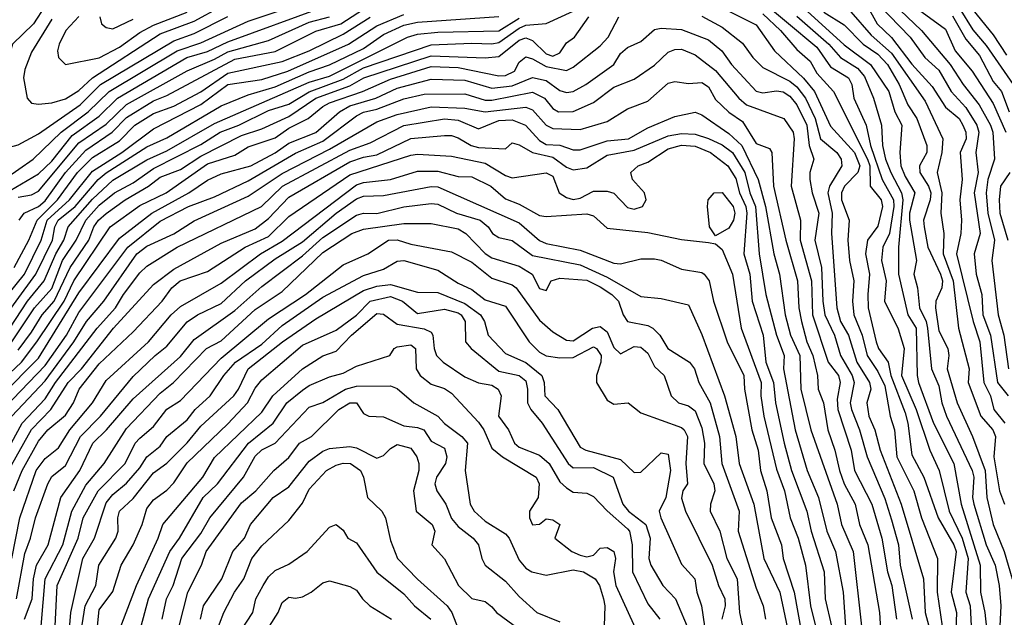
# Model space of a CAD drawing. Header units: metres. Extents: x -51132 to -49532, y -231222 to -229437.
# Tile 78 of 256: x -50846 to -50774, y -230712 to -230667. Entities that reach past the tile are written whole.
import ezdxf

# ---------------------------------------------------------------- set-up
doc = ezdxf.new("R2010")
doc.units = ezdxf.units.M
for name, color, linetype in [('CONTOUR_HALF', 8, 'Continuous'), ('CONTOUR_INDEX', 1, 'Continuous'), ('CONTOUR_INTER', 3, 'Continuous')]:
    doc.layers.add(name, color=color, linetype=linetype)

msp = doc.modelspace()

# ---------------------------------------------------------------- linework, layer by layer
at = {"layer": 'CONTOUR_HALF'}
for points, elevation in [([(-50783.516, -230664.759), (-50779.857, -230668.259), (-50777.734, -230670.759), (-50776.788, -230672.259), (-50775.604, -230673.759), (-50774.76, -230675.259), (-50774.599, -230675.759), (-50774.477, -230677.759), (-50774.973, -230679.259), (-50775.097, -230680.259), (-50774.957, -230681.759), (-50774.464, -230683.759), (-50774.663, -230685.259), (-50774.193, -230689.259), (-50773.774, -230690.759), (-50773.432, -230693.259)], 27.5), ([(-50847.08, -230666.999), (-50848.79, -230669.259), (-50849.182, -230670.759), (-50849.938, -230671.759), (-50850.116, -230672.259), (-50850.033, -230672.759), (-50849.553, -230673.759), (-50849.32, -230675.259), (-50849.963, -230679.759), (-50849.852, -230680.259), (-50849.58, -230680.455), (-50849.08, -230680.363), (-50848.58, -230680.076), (-50847.58, -230679.23), (-50845.472, -230677.759), (-50843.404, -230675.759), (-50841.405, -230674.259), (-50839.851, -230672.759), (-50834.824, -230669.759), (-50833.08, -230669.171), (-50829.58, -230667.563), (-50824.58, -230665.863)], 27.5), ([(-50783.966, -230666.259), (-50783.146, -230667.759), (-50782.08, -230668.766), (-50780.58, -230670.74), (-50779.08, -230672.394), (-50778.08, -230673.92), (-50777.092, -230674.759), (-50776.811, -230675.259), (-50776.582, -230675.759), (-50776.567, -230676.259), (-50777.018, -230677.259), (-50776.851, -230679.259), (-50777.024, -230680.759), (-50776.911, -230682.259), (-50776.964, -230683.259), (-50777.277, -230684.759), (-50776.048, -230689.759), (-50775.559, -230691.259), (-50775.261, -230694.259), (-50774.763, -230695.259), (-50774.513, -230696.259), (-50773.696, -230697.259)], 28.5), ([(-50847.046, -230691.259), (-50845.353, -230688.759), (-50844.08, -230687.329), (-50843.288, -230685.259), (-50842.282, -230683.759), (-50841.581, -230682.259), (-50840.58, -230681.152), (-50839.446, -230680.259), (-50838.08, -230679.515), (-50836.58, -230678.445), (-50833.08, -230676.69), (-50831.649, -230675.759), (-50830.266, -230675.259), (-50828.08, -230674.171), (-50826.58, -230673.688), (-50825.08, -230672.789), (-50822.58, -230671.862), (-50821.08, -230671.026), (-50816.08, -230669.316), (-50813.08, -230669.187), (-50811.58, -230669.248), (-50811.08, -230669.148), (-50809.58, -230668.087), (-50809.08, -230667.869), (-50807.58, -230667.729), (-50805.58, -230666.835)], 31.5), ([(-50844.08, -230667.429), (-50845.58, -230669.868), (-50846.08, -230671.137), (-50846.173, -230671.759), (-50845.911, -230673.259), (-50845.58, -230673.625), (-50845.08, -230673.701), (-50844.08, -230673.6), (-50843.08, -230673.298), (-50842.08, -230672.683), (-50841.08, -230671.758), (-50836.08, -230668.498), (-50833.58, -230667.557), (-50831.58, -230666.473)], 26.5), ([(-50791.58, -230667.017), (-50790.276, -230668.259), (-50789.08, -230669.664), (-50788.08, -230670.526), (-50787.58, -230671.406), (-50786.357, -230672.759), (-50783.858, -230677.759), (-50783.669, -230678.259), (-50783.65, -230679.759), (-50782.841, -230680.759), (-50782.743, -230681.259), (-50783.08, -230682.718), (-50783.845, -230683.759), (-50784.009, -230684.759), (-50783.692, -230686.259), (-50783.835, -230687.759), (-50783.789, -230688.759), (-50783.216, -230691.259), (-50783.03, -230691.759), (-50782.334, -230692.759), (-50782.135, -230693.759), (-50781.08, -230696.504), (-50780.871, -230697.259), (-50780.58, -230699.615), (-50779.698, -230701.259), (-50778.637, -230704.259), (-50777.479, -230706.259), (-50777.31, -230706.759), (-50777.66, -230709.759), (-50777.265, -230711.259), (-50777.423, -230715.259)], 31.5), ([(-50787.08, -230666.907), (-50785.58, -230667.834), (-50784.159, -230669.259), (-50783.08, -230670.007), (-50782.384, -230670.759), (-50781.508, -230672.259), (-50780.862, -230673.759), (-50780.195, -230674.759), (-50779.459, -230676.759), (-50779.471, -230677.259), (-50780.002, -230678.259), (-50779.977, -230678.759), (-50779.333, -230679.759), (-50779.179, -230680.259), (-50779.213, -230680.759), (-50779.703, -230682.259), (-50779.676, -230682.759), (-50779.405, -230684.259), (-50778.449, -230686.259), (-50778.322, -230686.759), (-50778.365, -230687.259), (-50778.798, -230688.259), (-50778.819, -230688.759), (-50778.58, -230690.456), (-50777.905, -230691.759), (-50777.842, -230692.259), (-50777.958, -230693.259), (-50777.224, -230695.759), (-50776.086, -230698.259), (-50775.155, -230700.759), (-50775.035, -230702.759), (-50774.576, -230704.759), (-50773.767, -230706.759), (-50773.16, -230708.759)], 29.5), ([(-50776.08, -230666.725), (-50774.58, -230668.588), (-50773.58, -230670.086)], 25.5), ([(-50848.464, -230694.759), (-50846.321, -230692.759), (-50845.181, -230691.259), (-50843.169, -230688.259), (-50842.47, -230686.759), (-50839.781, -230682.759), (-50837.58, -230681.195), (-50835.642, -230680.259), (-50832.58, -230678.101), (-50830.58, -230677.475), (-50829.58, -230676.845), (-50827.58, -230676.193), (-50826.58, -230675.477), (-50825.16, -230674.759), (-50824.08, -230673.868), (-50823.58, -230673.604), (-50821.144, -230672.759), (-50819.08, -230671.86), (-50816.08, -230670.914), (-50814.08, -230670.991), (-50811.08, -230671.617), (-50810.58, -230671.591), (-50809.927, -230671.259), (-50809.58, -230670.606), (-50809.08, -230670.206), (-50808.58, -230670.352), (-50807.58, -230670.911), (-50806.08, -230671.201), (-50805.58, -230670.977), (-50803.58, -230669.383), (-50802.997, -230668.759), (-50802.202, -230667.259)], 32.5), ([(-50848.205, -230690.259), (-50845.26, -230686.259), (-50844.024, -230683.759), (-50843.852, -230682.759), (-50843.628, -230682.259), (-50842.356, -230681.259), (-50840.671, -230679.259), (-50840.08, -230678.781), (-50837.08, -230676.853), (-50835.58, -230676.177), (-50831.58, -230673.816), (-50829.58, -230673.013), (-50827.58, -230672.412), (-50825.08, -230671.304), (-50823.58, -230670.791), (-50821.08, -230669.591), (-50819.58, -230668.56), (-50818.08, -230667.866), (-50817.08, -230667.633), (-50811.08, -230667.227)], 30.5), ([(-50846.872, -230685.759), (-50845.775, -230683.759), (-50845.165, -230682.259), (-50843.659, -230680.759), (-50842.196, -230678.759), (-50841.08, -230677.641), (-50839.08, -230676.404), (-50837.963, -230675.259), (-50836.58, -230674.382), (-50835.08, -230673.847), (-50833.08, -230672.781), (-50831.08, -230671.41), (-50827.08, -230670.554), (-50825.08, -230669.757), (-50822.58, -230668.54), (-50820.58, -230667.263)], 29.5), ([(-50846.58, -230680.569), (-50845.58, -230680.402), (-50845.08, -230680.125), (-50842.08, -230676.551), (-50840.08, -230675.168), (-50838.58, -230673.724), (-50834.08, -230671.225), (-50832.08, -230670.384), (-50831.08, -230669.823), (-50828.08, -230669.006), (-50825.08, -230667.653), (-50823.58, -230667.248)], 28.5), ([(-50840.55, -230667.259), (-50840.419, -230667.759), (-50840.08, -230668.034), (-50839.58, -230668.129), (-50838.08, -230667.43)], 25.5), ([(-50796.08, -230667.205), (-50794.58, -230668.003), (-50793.08, -230669.189), (-50792.325, -230670.259), (-50791.58, -230670.997), (-50789.58, -230671.993), (-50789.08, -230672.411), (-50788.423, -230673.259), (-50787.716, -230674.759), (-50787.309, -230676.259), (-50786.113, -230677.259), (-50785.786, -230677.759), (-50785.743, -230678.259), (-50786.644, -230679.759), (-50786.768, -230680.259), (-50786.456, -230681.759), (-50786.503, -230683.259), (-50786.108, -230688.759), (-50785.834, -230689.759), (-50785.246, -230690.759), (-50784.634, -230692.759), (-50783.691, -230694.259), (-50783.611, -230694.759), (-50783.896, -230695.759), (-50783.747, -230696.759), (-50783.296, -230697.759), (-50782.915, -230699.259), (-50781.355, -230703.259), (-50779.722, -230708.759), (-50779.594, -230711.259), (-50779.33, -230712.259)], 32.5), ([(-50789.08, -230667.195), (-50786.7, -230669.259), (-50785.847, -230670.259), (-50784.58, -230671.033), (-50784.08, -230671.651), (-50783.414, -230673.259), (-50782.809, -230675.259), (-50782.731, -230676.759), (-50782.509, -230677.759), (-50782.135, -230678.759), (-50781.336, -230680.259), (-50781.236, -230680.759), (-50781.564, -230684.259), (-50781.551, -230686.259), (-50780.878, -230689.259), (-50780.248, -230690.259), (-50780.187, -230693.759), (-50780.084, -230694.259), (-50778.979, -230697.259), (-50777.479, -230700.259), (-50776.932, -230703.259), (-50775.517, -230707.759), (-50775.515, -230709.759), (-50775.195, -230711.259), (-50774.876, -230714.259)], 30.5), ([(-50777.58, -230667.163), (-50776.58, -230668.889), (-50775.58, -230670.098), (-50774.58, -230672.016), (-50773.947, -230672.759), (-50773.398, -230674.259)], 26.5), ([(-50847.58, -230696.128), (-50844.58, -230693.019), (-50843.008, -230690.759), (-50842.08, -230689.091), (-50838.47, -230684.259), (-50836.08, -230682.348), (-50833.993, -230681.259), (-50832.08, -230680.539), (-50829.58, -230679.353), (-50826.08, -230677.332), (-50824.08, -230676.429), (-50821.58, -230674.553), (-50821.08, -230674.3), (-50820.08, -230674.072), (-50818.08, -230673.315), (-50816.58, -230672.967), (-50813.58, -230672.939), (-50812.08, -230673.399), (-50811.58, -230673.395), (-50808.58, -230672.812), (-50807.714, -230673.259), (-50807.08, -230674.021), (-50806.66, -230674.259), (-50805.58, -230674.253), (-50804.08, -230673.589), (-50802.58, -230672.436), (-50801.08, -230671.844), (-50799.58, -230670.821), (-50798.58, -230669.856), (-50798.08, -230669.661), (-50797.58, -230669.64), (-50796.58, -230670.055), (-50795.08, -230671.222), (-50793.355, -230673.259), (-50792.796, -230673.759), (-50790.04, -230674.759), (-50789.341, -230675.759), (-50789.269, -230676.259), (-50789.485, -230679.759), (-50788.793, -230682.259), (-50788.834, -230683.759), (-50787.997, -230686.759), (-50787.915, -230689.259), (-50786.752, -230692.759), (-50785.99, -230693.759), (-50785.872, -230694.259), (-50786.08, -230695.497), (-50786.044, -230696.259), (-50785.061, -230699.259), (-50784.808, -230700.759), (-50783.537, -230703.259), (-50782.8, -230705.759), (-50782.384, -230708.259), (-50782.047, -230709.259), (-50781.714, -230711.759)], 33.5), ([(-50848.204, -230700.759), (-50846.275, -230697.259), (-50844.58, -230695.464), (-50843.821, -230694.259), (-50840.74, -230690.259), (-50839.39, -230688.759), (-50838.803, -230687.759), (-50837.58, -230686.153), (-50837.08, -230685.681), (-50834.825, -230684.259), (-50828.591, -230681.259), (-50827.059, -230679.759), (-50822.08, -230677.104), (-50820.58, -230676.551), (-50818.08, -230675.273), (-50815.08, -230674.779), (-50814.08, -230674.872), (-50812.58, -230675.533), (-50811.08, -230674.904), (-50810.08, -230674.847), (-50809.109, -230675.259), (-50808.08, -230676.389), (-50807.58, -230676.668), (-50806.58, -230676.74), (-50805.58, -230677.07), (-50805.08, -230677.082), (-50803.08, -230676.406), (-50801.511, -230676.259), (-50800.08, -230675.451), (-50798.08, -230674.611), (-50796.58, -230674.298), (-50796.08, -230674.478), (-50794.08, -230675.865), (-50793.132, -230676.759), (-50791.924, -230679.259), (-50791.384, -230681.259), (-50790.764, -230684.759), (-50790.357, -230686.259), (-50789.918, -230689.259), (-50789.524, -230690.759), (-50788.841, -230692.259), (-50788.763, -230694.759), (-50788.028, -230697.759), (-50786.098, -230703.259), (-50785.769, -230704.759), (-50784.908, -230706.759), (-50784.282, -230712.259)], 34.5), ([(-50846.894, -230702.259), (-50846.276, -230700.759), (-50845.08, -230698.592), (-50844.37, -230697.759), (-50843.08, -230696.672), (-50842.474, -230695.759), (-50842.055, -230694.759), (-50840.58, -230692.885), (-50838.08, -230690.526), (-50835.932, -230688.259), (-50835.212, -230687.259), (-50834.619, -230686.759), (-50832.58, -230686.073), (-50829.813, -230684.259), (-50828.08, -230683.475), (-50826.58, -230682.002), (-50822.08, -230678.91), (-50817.58, -230677.476), (-50817.08, -230677.399), (-50814.58, -230677.536), (-50812.08, -230678.068), (-50810.58, -230678.971), (-50810.08, -230679.143), (-50807.58, -230678.778), (-50807.08, -230679.019), (-50806.619, -230680.259), (-50806.08, -230680.597), (-50805.58, -230680.734), (-50805.08, -230680.643), (-50804.08, -230680.131), (-50803.08, -230680.139), (-50802.58, -230680.278), (-50801.58, -230681.337), (-50801.08, -230681.457), (-50800.458, -230681.259), (-50800.2, -230680.759), (-50800.323, -230680.259), (-50801.215, -230679.259), (-50801.328, -230678.759), (-50800.789, -230678.259), (-50800.08, -230677.997), (-50798.58, -230676.991), (-50797.58, -230676.741), (-50796.58, -230676.804), (-50795.447, -230677.259), (-50794.152, -230678.259), (-50793.58, -230679.197), (-50793.301, -230680.259), (-50792.833, -230681.259), (-50792.761, -230681.759), (-50792.974, -230684.759), (-50792.531, -230686.259), (-50792.355, -230688.259), (-50791.566, -230690.759), (-50791.348, -230692.759), (-50790.783, -230694.259), (-50790.655, -230695.759), (-50790.015, -230698.759), (-50789.463, -230700.759), (-50788.34, -230703.759), (-50788.003, -230705.259), (-50787.059, -230708.259), (-50786.976, -230710.259), (-50786.52, -230712.259)], 35.5), ([(-50846.695, -230710.259), (-50846.08, -230706.889), (-50845.649, -230705.759), (-50845.298, -230704.259), (-50844.371, -230701.759), (-50844.08, -230701.22), (-50843.08, -230700.39), (-50841.957, -230698.259), (-50840.489, -230696.759), (-50838.08, -230693.811), (-50836.461, -230692.259), (-50835.58, -230691.582), (-50834.08, -230689.773), (-50833.325, -230689.259), (-50831.58, -230688.431), (-50829.775, -230686.759), (-50827.58, -230685.138), (-50825.58, -230683.867), (-50823.095, -230681.759), (-50821.58, -230680.687), (-50821.08, -230680.496), (-50819.58, -230680.46), (-50816.08, -230679.773), (-50815.58, -230679.801), (-50809.58, -230682.462), (-50808.08, -230683.78), (-50807.58, -230683.997), (-50805.08, -230684.482), (-50802.58, -230685.451), (-50802.08, -230685.489), (-50800.58, -230685.136), (-50799.58, -230685.13), (-50799.08, -230685.228), (-50797.58, -230685.887), (-50796.08, -230686.125), (-50795.918, -230686.259), (-50795.552, -230686.759), (-50795.22, -230688.259), (-50794.204, -230691.259), (-50792.985, -230693.759), (-50792.941, -230694.759), (-50792.391, -230697.759), (-50791.933, -230699.259), (-50791.757, -230700.759), (-50791.285, -230702.259), (-50790.973, -230704.259), (-50790.194, -230706.259), (-50790.083, -230707.259), (-50789.266, -230709.759), (-50788.73, -230712.759)], 36.5), ([(-50844.872, -230712.259), (-50844.565, -230708.759), (-50843.267, -230706.259), (-50842.602, -230703.759), (-50841.58, -230701.842), (-50840.227, -230700.259), (-50838.58, -230697.667), (-50836.08, -230695.053), (-50835.091, -230694.259), (-50832.671, -230691.759), (-50831.58, -230691.195), (-50829.08, -230688.875), (-50827.08, -230687.531), (-50824.08, -230684.667), (-50821.929, -230683.259), (-50821.08, -230682.941), (-50818.08, -230682.517), (-50816.08, -230682.528), (-50814.08, -230682.911), (-50813.521, -230683.259), (-50812.08, -230684.73), (-50811.58, -230685.06), (-50809.58, -230685.669), (-50808.614, -230686.259), (-50808.08, -230687.324), (-50807.58, -230687.459), (-50807.202, -230686.759), (-50806.58, -230686.554), (-50804.58, -230686.699), (-50803.58, -230687.197), (-50802.736, -230687.759), (-50802.243, -230688.259), (-50801.894, -230689.259), (-50801.58, -230689.748), (-50800.08, -230690.042), (-50799.7, -230690.259), (-50799.19, -230690.759), (-50798.582, -230691.759), (-50796.997, -230692.759), (-50796.636, -230693.259), (-50796.303, -230694.259), (-50795.459, -230695.759), (-50794.776, -230698.259), (-50794.613, -230700.259), (-50793.338, -230703.759), (-50793.412, -230705.259), (-50792.08, -230709.472), (-50791.545, -230710.759), (-50791.379, -230711.759)], 37.5), ([(-50842.81, -230712.759), (-50842.684, -230711.259), (-50841.783, -230707.259), (-50840.942, -230705.759), (-50840.08, -230703.156), (-50839.58, -230702.551), (-50838.58, -230701.713), (-50837.58, -230700.558), (-50837.062, -230699.759), (-50836.08, -230698.96), (-50835.58, -230698.251), (-50834.08, -230697.021), (-50833.488, -230696.259), (-50832.388, -230695.259), (-50831.387, -230693.759), (-50830.526, -230692.759), (-50828.58, -230691.43), (-50827.08, -230690.061), (-50824.08, -230687.967), (-50821.08, -230686.354), (-50819.58, -230685.901), (-50818.58, -230685.294), (-50818.08, -230685.244), (-50815.58, -230685.953), (-50814.08, -230686.934), (-50813.08, -230687.391), (-50812.08, -230688.169), (-50810.58, -230688.619), (-50808.828, -230691.259), (-50808.08, -230692.014), (-50807.58, -230692.285), (-50806.58, -230692.44), (-50805.58, -230692.406), (-50804.08, -230691.635), (-50803.853, -230691.759), (-50803.527, -230692.259), (-50803.54, -230692.759), (-50803.873, -230693.759), (-50803.85, -230694.259), (-50803.08, -230695.582), (-50802.58, -230695.865), (-50801.533, -230695.759), (-50800.58, -230696.501), (-50797.58, -230697.585), (-50797.377, -230697.759), (-50797.14, -230698.259), (-50797.257, -230700.259), (-50797.154, -230701.759), (-50797.479, -230702.259), (-50797.58, -230702.799), (-50797.281, -230703.759), (-50795.308, -230707.759), (-50794.858, -230709.259), (-50794.39, -230710.259), (-50794.364, -230710.759), (-50794.609, -230711.759)], 38.5), ([(-50840.721, -230712.259), (-50840.58, -230711.052), (-50839.58, -230709.711), (-50838.96, -230707.759), (-50838.085, -230706.259), (-50837.421, -230704.759), (-50837.08, -230703.565), (-50836.58, -230702.945), (-50835.58, -230702.212), (-50835.08, -230701.669), (-50834.08, -230700.188), (-50831.08, -230697.315), (-50829.646, -230695.759), (-50829.08, -230694.68), (-50828.58, -230694.056), (-50825.58, -230691.518), (-50823.08, -230690.402), (-50821.58, -230689.28), (-50820.58, -230688.252), (-50819.08, -230687.908), (-50818.199, -230688.259), (-50817.08, -230689.164), (-50815.08, -230688.836), (-50814.08, -230689.114), (-50813.849, -230689.259), (-50813.568, -230689.759), (-50813.543, -230691.259), (-50813.125, -230691.759), (-50811.08, -230693.421), (-50809.58, -230693.755), (-50809.08, -230694.145), (-50808.949, -230694.759), (-50808.951, -230695.759), (-50808.704, -230696.259), (-50807.87, -230697.259), (-50805.956, -230700.259), (-50805.58, -230700.574), (-50804.08, -230700.554), (-50802.624, -230701.259), (-50801.907, -230703.259), (-50801.504, -230703.759), (-50800.23, -230704.759), (-50799.898, -230705.759), (-50800.005, -230707.259), (-50799.856, -230707.759), (-50798.952, -230709.259), (-50798.036, -230710.259), (-50796.973, -230712.759)], 39.5), ([(-50837.482, -230712.259), (-50836.939, -230710.259), (-50835.38, -230706.759), (-50834.654, -230705.759), (-50832.901, -230702.759), (-50831.84, -230701.759), (-50829.564, -230698.759), (-50827.746, -230697.259), (-50826.741, -230695.759), (-50825.58, -230694.82), (-50825.08, -230694.488), (-50823.58, -230693.854), (-50822.58, -230693.586), (-50821.58, -230693.046), (-50819.126, -230692.259), (-50818.806, -230691.759), (-50818.58, -230691.635), (-50817.58, -230691.484), (-50817.234, -230691.759), (-50817.172, -230693.259), (-50816.895, -230693.759), (-50816.08, -230694.383), (-50815.08, -230694.713), (-50814.58, -230695.051), (-50812.58, -230697.197), (-50812.182, -230697.759), (-50811.58, -230699.123), (-50810.799, -230699.759), (-50808.307, -230701.259), (-50808.091, -230701.759), (-50808.167, -230702.759), (-50808.807, -230703.759), (-50808.812, -230704.259), (-50808.58, -230704.78), (-50808.08, -230704.72), (-50807.58, -230704.344), (-50807.08, -230704.408), (-50806.564, -230704.759), (-50806.927, -230705.759), (-50805.672, -230706.759), (-50805.08, -230707.022), (-50804.58, -230707.156), (-50804.08, -230707.031), (-50803.58, -230706.514), (-50803.08, -230706.445), (-50802.588, -230706.759), (-50802.452, -230707.259), (-50802.596, -230708.259), (-50802.426, -230709.259), (-50800.622, -230713.259)], 40.5), ([(-50834.687, -230712.259), (-50834.043, -230709.759), (-50833.035, -230707.759), (-50832.676, -230706.759), (-50830.08, -230703.144), (-50829.031, -230702.259), (-50827.692, -230700.759), (-50826.58, -230699.812), (-50825.797, -230698.759), (-50824.904, -230698.259), (-50822.882, -230696.259), (-50822.08, -230695.775), (-50821.58, -230695.77), (-50821.08, -230696.547), (-50820.683, -230696.759), (-50819.58, -230696.809), (-50818.08, -230697.473), (-50817.08, -230697.581), (-50816.623, -230697.759), (-50816.08, -230698.591), (-50815.08, -230699.114), (-50814.907, -230699.759), (-50815.019, -230700.259), (-50815.689, -230701.259), (-50815.812, -230701.759), (-50815.663, -230702.259), (-50814.98, -230703.259), (-50814.58, -230704.306), (-50814.08, -230704.91), (-50812.976, -230705.759), (-50812.586, -230706.259), (-50812.342, -230707.259), (-50812.077, -230707.759), (-50810.58, -230708.942), (-50809.58, -230710.064), (-50808.263, -230711.259), (-50806.58, -230711.936)], 41.5), ([(-50832.33, -230713.759), (-50831.381, -230711.259), (-50830.606, -230709.759), (-50829.913, -230708.759), (-50829.316, -230707.259), (-50828.58, -230706.336), (-50826.58, -230704.46), (-50825.58, -230703.187), (-50825.08, -230702.138), (-50823.799, -230700.759), (-50823.08, -230700.363), (-50822.58, -230700.237), (-50822.039, -230700.259), (-50821.3, -230700.759), (-50821.076, -230701.259), (-50820.781, -230702.759), (-50819.712, -230703.759), (-50819.452, -230704.259), (-50819.08, -230705.941), (-50818.548, -230707.259), (-50817.08, -230708.793), (-50814.88, -230710.759), (-50814.553, -230711.259), (-50814.08, -230712.476)], 42.5), ([(-50827.998, -230712.259), (-50827.381, -230711.259), (-50827.08, -230710.511), (-50826.58, -230710.122), (-50826.08, -230710.193), (-50825.58, -230710.101), (-50824.945, -230709.759), (-50824.08, -230709.056), (-50823.58, -230708.907), (-50822.08, -230709.345), (-50821.58, -230709.614), (-50821.143, -230710.259), (-50820.604, -230710.759), (-50819.011, -230711.759)], 43.5)]:
    msp.add_lwpolyline(points, dxfattribs=dict(at, elevation=elevation))
at = {"layer": 'CONTOUR_INDEX'}
for points, elevation in [([(-50788.58, -230666.579), (-50785.58, -230669.305), (-50783.625, -230670.759), (-50782.272, -230672.759), (-50781.823, -230674.259), (-50781.324, -230675.259), (-50781.457, -230677.259), (-50781.378, -230678.259), (-50781.08, -230679.037), (-50780.36, -230680.259), (-50780.74, -230681.759), (-50780.747, -230682.259), (-50780.241, -230685.259), (-50780.424, -230686.259), (-50780.161, -230687.259), (-50780.007, -230688.759), (-50779.525, -230689.759), (-50779.415, -230690.259), (-50779.116, -230693.259), (-50778.58, -230694.513), (-50778.363, -230695.759), (-50778.021, -230696.759), (-50776.13, -230700.759), (-50776.002, -230701.259), (-50776.096, -230702.759), (-50775.99, -230703.259), (-50775.091, -230706.259), (-50774.417, -230707.759), (-50774.115, -230709.259), (-50774, -230710.759), (-50774.106, -230712.759)], 30), ([(-50848.58, -230689.316), (-50846.109, -230686.259), (-50844.861, -230683.759), (-50844.42, -230682.259), (-50842.779, -230680.759), (-50841.08, -230678.643), (-50838.904, -230677.259), (-50836.58, -230675.522), (-50833.08, -230673.732), (-50831.08, -230672.238), (-50828.58, -230671.872), (-50826.654, -230671.259), (-50822.187, -230669.259), (-50820.08, -230667.904), (-50818.08, -230667.069)], 30), ([(-50847.292, -230700.759), (-50845.58, -230697.736), (-50844.149, -230696.259), (-50842.888, -230694.259), (-50841.898, -230693.259), (-50839.538, -230690.259), (-50836.58, -230687.018), (-50835.08, -230685.886), (-50831.58, -230683.972), (-50829.08, -230682.92), (-50828.08, -230682.15), (-50826.58, -230680.581), (-50822.08, -230677.957), (-50821.08, -230677.608), (-50820.08, -230677.45), (-50817.58, -230676.233), (-50815.08, -230676.003), (-50814.58, -230676.006), (-50814.08, -230676.181), (-50813.128, -230676.759), (-50812.58, -230676.909), (-50810.58, -230677.009), (-50810.08, -230676.562), (-50809.58, -230676.698), (-50808.579, -230677.259), (-50807.08, -230677.622), (-50806.08, -230678.346), (-50805.58, -230678.562), (-50804.58, -230678.404), (-50803.08, -230677.459), (-50801.08, -230677.111), (-50798.58, -230676.05), (-50797.58, -230675.87), (-50796.58, -230675.913), (-50795.58, -230676.225), (-50794.58, -230676.711), (-50793.813, -230677.259), (-50792.913, -230678.759), (-50792.531, -230680.259), (-50792.128, -230681.259), (-50791.838, -230684.759), (-50791.345, -230687.759), (-50790.58, -230690.778), (-50790.012, -230692.259), (-50790.051, -230693.259), (-50789.181, -230697.759), (-50788.298, -230700.759), (-50787.46, -230702.759), (-50786.857, -230705.259), (-50786.219, -230706.759), (-50785.653, -230709.759), (-50785.27, -230715.259)], 35), ([(-50839.564, -230713.759), (-50837.831, -230709.259), (-50836.225, -230705.759), (-50835.898, -230704.759), (-50832.944, -230701.259), (-50832.08, -230699.803), (-50828.58, -230696.464), (-50827.776, -230695.259), (-50825.58, -230693.262), (-50824.08, -230692.304), (-50823.08, -230691.946), (-50821.966, -230690.759), (-50820.08, -230689.17), (-50819.58, -230689.222), (-50818.58, -230689.948), (-50816.58, -230690.296), (-50816.08, -230690.549), (-50815.942, -230690.759), (-50815.855, -230691.759), (-50815.681, -230692.259), (-50815.18, -230692.759), (-50813.58, -230693.854), (-50812.58, -230694.289), (-50811.58, -230694.456), (-50811.131, -230694.759), (-50810.896, -230695.259), (-50811.099, -230696.759), (-50810.362, -230697.759), (-50809.913, -230698.759), (-50809.58, -230699.053), (-50808.08, -230699.623), (-50807.354, -230700.259), (-50806.58, -230701.597), (-50806.08, -230702.04), (-50805.58, -230702.369), (-50804.58, -230702.452), (-50804.08, -230702.692), (-50803.08, -230703.757), (-50801.58, -230705.066), (-50801.429, -230705.259), (-50801.22, -230706.259), (-50801.204, -230708.259), (-50800.08, -230710.61), (-50799.173, -230711.759)], 40)]:
    msp.add_lwpolyline(points, dxfattribs=dict(at, elevation=elevation))
at = {"layer": 'CONTOUR_INTER'}
for points, elevation in [([(-50784.58, -230664.717), (-50780.701, -230668.759), (-50779.62, -230670.259), (-50778.58, -230671.183), (-50777.673, -230672.759), (-50776.58, -230673.958), (-50775.776, -230675.259), (-50775.635, -230675.759), (-50775.848, -230677.259), (-50775.688, -230678.759), (-50775.984, -230680.259), (-50775.529, -230683.259), (-50775.966, -230684.759), (-50775.83, -230686.259), (-50775.409, -230687.759), (-50775.338, -230689.259), (-50774.766, -230690.759), (-50774.251, -230694.259), (-50773.455, -230695.259)], 28), ([(-50792.08, -230665.716), (-50787.58, -230669.484), (-50786.58, -230670.936), (-50785.255, -230671.759), (-50785.003, -230672.259), (-50784.856, -230673.259), (-50783.937, -230675.259), (-50783.639, -230676.759), (-50782.767, -230679.259), (-50781.934, -230680.759), (-50781.898, -230681.259), (-50782.234, -230683.259), (-50782.722, -230684.259), (-50782.824, -230685.259), (-50782.478, -230686.759), (-50782.589, -230688.259), (-50781.58, -230690.299), (-50781.144, -230691.759), (-50781.332, -230693.759), (-50780.244, -230696.259), (-50779.258, -230699.259), (-50778.569, -230700.759), (-50777.808, -230703.759), (-50776.856, -230705.759), (-50776.412, -230707.259), (-50776.587, -230709.759), (-50776.276, -230710.759), (-50776.196, -230712.259)], 31), ([(-50844.58, -230666.439), (-50845.441, -230667.759), (-50846.979, -230669.259), (-50847.395, -230670.759), (-50848.173, -230672.259), (-50847.838, -230673.759), (-50848.126, -230675.759), (-50848.097, -230676.759), (-50847.58, -230676.982), (-50846.58, -230676.704), (-50845.08, -230675.901), (-50841.998, -230673.759), (-50840.5, -230672.259), (-50835.08, -230669.011), (-50833.58, -230668.485), (-50831.08, -230667.223)], 27), ([(-50847.58, -230680.331), (-50845.08, -230678.842), (-50844.08, -230677.901), (-50842.58, -230676.02), (-50840.58, -230674.598), (-50839.229, -230673.259), (-50834.108, -230670.259), (-50832.58, -230669.811), (-50831.08, -230669.085), (-50824.08, -230666.522)], 28), ([(-50846.5, -230682.259), (-50846.133, -230681.759), (-50845.08, -230681.252), (-50844.58, -230680.832), (-50843.067, -230678.759), (-50841.58, -230677.087), (-50839.622, -230675.759), (-50838.58, -230674.682), (-50836.58, -230673.445), (-50835.58, -230673.069), (-50830.58, -230670.376), (-50827.58, -230669.803), (-50824.58, -230668.31), (-50822.744, -230667.759), (-50821.08, -230666.681)], 29), ([(-50842.08, -230667.225), (-50843.06, -230668.259), (-50843.539, -230669.259), (-50843.663, -230669.759), (-50843.603, -230670.259), (-50843.08, -230670.78), (-50840.58, -230670.268), (-50839.08, -230669.488), (-50837.58, -230668.407), (-50836.58, -230667.86), (-50834.08, -230666.908)], 26), ([(-50795.08, -230666.324), (-50792.08, -230667.84), (-50790.714, -230669.759), (-50788.58, -230671.784), (-50787.757, -230672.759), (-50786.58, -230675.32), (-50784.809, -230677.259), (-50784.421, -230678.259), (-50784.553, -230678.759), (-50785.549, -230679.759), (-50785.777, -230680.259), (-50785.761, -230680.759), (-50785.192, -230682.259), (-50785.299, -230683.759), (-50785.172, -230685.259), (-50784.868, -230686.759), (-50784.96, -230688.259), (-50784.852, -230689.259), (-50784.254, -230690.759), (-50783.871, -230692.259), (-50783.08, -230693.441), (-50782.58, -230694.504), (-50782.179, -230696.759), (-50781.845, -230697.759), (-50781.681, -230699.759), (-50780.43, -230702.259), (-50779.873, -230704.259), (-50778.683, -230707.259), (-50778.71, -230709.759), (-50778.332, -230712.259)], 32), ([(-50785.08, -230666.889), (-50783.58, -230668.599), (-50782.08, -230669.94), (-50779.58, -230673.472), (-50778.279, -230676.259), (-50778.353, -230677.259), (-50778.715, -230678.759), (-50778.363, -230680.259), (-50778.436, -230681.759), (-50778.211, -230683.259), (-50778.255, -230684.759), (-50777.527, -230686.759), (-50777.137, -230690.259), (-50776.34, -230693.259), (-50776.411, -230694.259), (-50775.487, -230696.759), (-50774.591, -230697.759), (-50774.404, -230698.259), (-50774.529, -230699.759), (-50774.107, -230702.259), (-50773.732, -230703.259)], 29), ([(-50780.08, -230666.699), (-50778.08, -230668.162), (-50777.378, -230669.759), (-50776.131, -230671.259), (-50774.58, -230673.64), (-50773.636, -230675.759)], 27), ([(-50777.08, -230666.585), (-50776.08, -230668.211), (-50775.08, -230669.369), (-50773.08, -230672.259)], 26), ([(-50847.194, -230690.259), (-50845.876, -230688.259), (-50844.646, -230686.759), (-50843.782, -230684.759), (-50843.194, -230683.759), (-50842.89, -230682.759), (-50841.08, -230680.718), (-50839.58, -230679.312), (-50837.08, -230677.812), (-50835.58, -230677.153), (-50832.08, -230675.129), (-50825.08, -230672.083), (-50823.58, -230671.624), (-50817.826, -230668.759), (-50817.08, -230668.533), (-50815.58, -230668.389), (-50811.08, -230668.285), (-50809.58, -230667.346)], 31), ([(-50846.58, -230691.865), (-50845.58, -230690.555), (-50844.79, -230689.259), (-50843.919, -230688.259), (-50842.738, -230685.759), (-50841.36, -230683.759), (-50840.981, -230682.759), (-50840.642, -230682.259), (-50840.08, -230681.768), (-50838.677, -230680.759), (-50836.936, -230679.759), (-50836.08, -230679.084), (-50834.58, -230678.516), (-50833.08, -230677.532), (-50830.08, -230676.027), (-50828.58, -230675.527), (-50826.58, -230674.6), (-50824.589, -230673.259), (-50822.08, -230672.341), (-50821.039, -230671.759), (-50816.08, -230670.13), (-50812.08, -230670.274), (-50811.08, -230670.178), (-50809.58, -230668.983), (-50809.08, -230668.803), (-50808.58, -230668.999), (-50807.58, -230669.975), (-50807.08, -230670.16), (-50806.58, -230669.908), (-50806.08, -230669.162), (-50805.475, -230668.759), (-50804.434, -230667.259)], 32), ([(-50847.832, -230695.259), (-50845.08, -230692.478), (-50842.08, -230687.649), (-50839.08, -230683.594), (-50836.705, -230681.759), (-50833.955, -230680.259), (-50832.58, -230679.323), (-50831.58, -230678.844), (-50829.382, -230678.259), (-50827.58, -230677.3), (-50826.58, -230676.577), (-50824.58, -230675.795), (-50822.849, -230674.259), (-50822.08, -230673.835), (-50820.167, -230673.259), (-50818.58, -230672.514), (-50816.08, -230671.842), (-50813.58, -230671.929), (-50811.58, -230672.523), (-50810.08, -230672.345), (-50808.58, -230671.719), (-50807.58, -230671.947), (-50806.58, -230672.682), (-50806.08, -230672.83), (-50805.58, -230672.753), (-50804.639, -230672.259), (-50802.58, -230670.771), (-50802.08, -230669.967), (-50801.58, -230669.502), (-50800.58, -230669.063), (-50799.58, -230668.181), (-50799.08, -230668.087), (-50797.58, -230668.176), (-50795.58, -230668.939), (-50794.618, -230669.759), (-50793.903, -230670.759), (-50792.08, -230672.744), (-50791.58, -230672.861), (-50790.58, -230672.716), (-50790.08, -230672.785), (-50789.58, -230673.11), (-50789.064, -230673.759), (-50788.321, -230675.259), (-50788.16, -230676.759), (-50787.82, -230677.759), (-50788.108, -230678.759), (-50788.108, -230679.259), (-50787.939, -230680.259), (-50787.445, -230681.759), (-50787.727, -230683.759), (-50787.248, -230685.759), (-50787.149, -230688.259), (-50786.99, -230689.259), (-50786.295, -230690.759), (-50785.847, -230692.259), (-50784.982, -230693.759), (-50784.831, -230694.259), (-50785.13, -230695.759), (-50785.034, -230696.259), (-50784.44, -230697.759), (-50783.886, -230699.759), (-50782.58, -230702.826), (-50782.08, -230704.404), (-50781.556, -230706.259), (-50781.427, -230707.759), (-50780.556, -230711.759)], 33), ([(-50847.034, -230696.759), (-50844.58, -230694.134), (-50842.45, -230691.259), (-50841.532, -230689.759), (-50840.252, -230688.259), (-50837.817, -230684.759), (-50837.08, -230684.189), (-50835.08, -230683.272), (-50833.58, -230682.32), (-50829.58, -230680.492), (-50827.08, -230678.828), (-50823.58, -230677.036), (-50820.08, -230675.002), (-50818.58, -230674.473), (-50816.08, -230673.892), (-50813.58, -230674.004), (-50812.08, -230674.278), (-50809.08, -230673.922), (-50808.58, -230674.13), (-50807.58, -230675.253), (-50807.08, -230675.491), (-50805.08, -230675.575), (-50803.08, -230674.971), (-50801.58, -230674.05), (-50800.08, -230673.467), (-50798.58, -230672.137), (-50798.08, -230672.027), (-50797.08, -230672.171), (-50796.08, -230672.087), (-50795.58, -230672.425), (-50795.08, -230673.357), (-50794.08, -230674.283), (-50793.08, -230674.983), (-50792.08, -230676.597), (-50791.08, -230676.974), (-50790.925, -230677.259), (-50790.792, -230679.759), (-50789.885, -230683.759), (-50789.022, -230686.759), (-50788.913, -230688.759), (-50788.722, -230689.759), (-50788.318, -230691.259), (-50787.891, -230692.259), (-50787.53, -230693.759), (-50787.49, -230694.759), (-50787.099, -230695.759), (-50786.784, -230697.759), (-50786.262, -230699.259), (-50785.909, -230700.759), (-50785.568, -230701.759), (-50784.752, -230703.259), (-50784.444, -230704.759), (-50783.822, -230706.259), (-50782.966, -230711.259), (-50782.804, -230713.759)], 34), ([(-50847.049, -230707.259), (-50846.455, -230704.259), (-50845.232, -230700.759), (-50844.58, -230699.875), (-50843.58, -230699.082), (-50842.745, -230697.759), (-50841.077, -230695.759), (-50840.08, -230694.116), (-50836.957, -230691.259), (-50835.267, -230689.259), (-50834.58, -230688.645), (-50831.58, -230686.927), (-50828.684, -230684.759), (-50827.08, -230683.816), (-50821.58, -230679.669), (-50821.08, -230679.499), (-50819.073, -230679.259), (-50817.08, -230678.662), (-50815.58, -230678.646), (-50814.08, -230679.049), (-50813.08, -230679.067), (-50811.668, -230679.759), (-50810.58, -230680.699), (-50809.58, -230681.09), (-50808.08, -230681.927), (-50807.58, -230682.007), (-50804.58, -230681.812), (-50804.08, -230681.943), (-50803.08, -230682.874), (-50800.08, -230683.185), (-50797.58, -230683.707), (-50795.58, -230683.918), (-50795.08, -230684.027), (-50794.58, -230684.433), (-50793.81, -230686.259), (-50793.18, -230690.259), (-50791.698, -230694.259), (-50791.725, -230695.259), (-50791.501, -230696.759), (-50790.58, -230700.679), (-50789.973, -230702.259), (-50789.554, -230704.259), (-50788.975, -230705.759), (-50788.43, -230707.759), (-50788.052, -230710.759), (-50787.691, -230712.259)], 36), ([(-50773.327, -230678.759), (-50774.02, -230679.759), (-50774.136, -230680.759), (-50774.071, -230681.759), (-50773.496, -230683.759)], 27), ([(-50795.183, -230680.259), (-50794.58, -230680.222), (-50793.765, -230681.259), (-50793.647, -230681.759), (-50793.754, -230682.259), (-50794.08, -230682.87), (-50795.08, -230683.432), (-50795.518, -230682.759), (-50795.661, -230681.259), (-50795.606, -230680.759), (-50795.183, -230680.259)], 36), ([(-50846.11, -230711.759), (-50845.533, -230710.259), (-50845.43, -230708.759), (-50845.219, -230707.759), (-50844.348, -230706.259), (-50843.416, -230702.759), (-50842.028, -230700.759), (-50841.066, -230698.759), (-50840.039, -230697.759), (-50838.08, -230695.475), (-50834.58, -230692.339), (-50833.58, -230691.091), (-50830.58, -230688.947), (-50828.58, -230687.171), (-50825.58, -230684.896), (-50824.08, -230683.549), (-50821.58, -230681.91), (-50821.08, -230681.748), (-50820.08, -230681.789), (-50818.08, -230681.278), (-50816.08, -230681.029), (-50815.58, -230681.086), (-50814.201, -230681.759), (-50812.464, -230682.259), (-50811.87, -230682.759), (-50811.542, -230683.259), (-50811.08, -230683.548), (-50810.08, -230683.771), (-50808.58, -230684.892), (-50805.08, -230685.566), (-50803.08, -230686.49), (-50800.58, -230687.904), (-50799.08, -230688.055), (-50797.08, -230688.526), (-50796.08, -230690.712), (-50794.416, -230695.259), (-50793.567, -230698.259), (-50793.332, -230700.259), (-50792.243, -230703.259), (-50791.512, -230707.259), (-50790.334, -230709.759), (-50789.588, -230713.259)], 37), ([(-50843.835, -230712.259), (-50843.678, -230709.259), (-50842.14, -230705.759), (-50841.78, -230704.259), (-50840.67, -230702.259), (-50838.674, -230700.259), (-50837.932, -230698.759), (-50837.58, -230698.377), (-50836.58, -230697.512), (-50835.58, -230696.238), (-50834.58, -230695.592), (-50831.58, -230692.46), (-50828.08, -230689.571), (-50825.349, -230687.759), (-50822.58, -230685.569), (-50820.746, -230684.759), (-50819.22, -230683.759), (-50818.58, -230683.718), (-50817.58, -230684.044), (-50814.58, -230684.613), (-50813.08, -230685.364), (-50811.58, -230686.563), (-50810.08, -230687.054), (-50809.792, -230687.259), (-50808.08, -230689.65), (-50807.08, -230690.523), (-50806.08, -230691.146), (-50805.58, -230691.181), (-50804.168, -230690.259), (-50803.58, -230690.136), (-50803.08, -230690.529), (-50802.58, -230691.683), (-50802.08, -230692.155), (-50801.08, -230691.604), (-50800.58, -230691.665), (-50800.08, -230692.091), (-50799.58, -230693.076), (-50798.862, -230693.759), (-50798.347, -230695.259), (-50797.811, -230695.759), (-50797.08, -230695.983), (-50796.58, -230696.348), (-50796.08, -230697.615), (-50795.891, -230698.759), (-50795.924, -230700.259), (-50795.205, -230701.759), (-50795.129, -230702.259), (-50795.448, -230703.259), (-50795.459, -230703.759), (-50794.758, -230705.259), (-50794.225, -230707.259), (-50793.467, -230708.759), (-50793.307, -230711.259), (-50792.752, -230713.759)], 38), ([(-50842.028, -230713.259), (-50841.615, -230710.759), (-50840.826, -230709.259), (-50840.61, -230707.759), (-50839.351, -230705.759), (-50839.186, -230705.259), (-50839.204, -230704.259), (-50839.091, -230703.759), (-50838.08, -230702.833), (-50836.58, -230700.947), (-50835.58, -230700.234), (-50834.08, -230698.72), (-50833.08, -230697.494), (-50830.647, -230695.259), (-50830.289, -230694.759), (-50829.58, -230693.257), (-50827.04, -230691.259), (-50824.58, -230689.554), (-50821.08, -230687.464), (-50820.08, -230687.152), (-50819.08, -230687.03), (-50817.08, -230687.582), (-50815.58, -230687.615), (-50813.58, -230688.436), (-50812.44, -230689.259), (-50812.127, -230689.759), (-50811.859, -230690.759), (-50810.58, -230692.132), (-50809.08, -230692.775), (-50807.893, -230693.759), (-50807.731, -230694.259), (-50807.687, -230695.259), (-50806.726, -230696.259), (-50805.08, -230699.043), (-50804.659, -230699.259), (-50802.08, -230699.95), (-50801.08, -230700.908), (-50800.58, -230700.892), (-50799.08, -230699.455), (-50798.58, -230699.568), (-50798.391, -230700.759), (-50798.743, -230702.759), (-50799.224, -230703.759), (-50799.105, -230704.259), (-50797.58, -230707.692), (-50796.61, -230708.759), (-50796.454, -230709.759), (-50796.104, -230710.759), (-50795.887, -230712.259)], 39), ([(-50835.924, -230711.759), (-50835.618, -230710.259), (-50835.134, -230709.259), (-50834.481, -230707.259), (-50833.08, -230705.411), (-50832.425, -230704.259), (-50829.936, -230701.259), (-50829.08, -230699.696), (-50828.58, -230699.238), (-50827.58, -230698.738), (-50825.08, -230696.075), (-50824.08, -230695.75), (-50822.394, -230694.759), (-50821.58, -230694.532), (-50819.08, -230694.501), (-50818.58, -230694.696), (-50817.354, -230695.759), (-50815.58, -230696.753), (-50815.08, -230697.283), (-50813.808, -230698.259), (-50813.377, -230698.759), (-50813.561, -230700.759), (-50813.202, -230703.259), (-50812.884, -230703.759), (-50812.08, -230704.506), (-50810.58, -230705.453), (-50810.319, -230705.759), (-50809.58, -230707.387), (-50809.08, -230707.982), (-50808.636, -230708.259), (-50807.58, -230708.493), (-50805.58, -230708.095), (-50804.814, -230708.259), (-50803.961, -230708.759), (-50803.644, -230709.259), (-50803.335, -230710.259), (-50803.238, -230710.759), (-50803.285, -230712.259)], 41), ([(-50833.104, -230711.759), (-50832.889, -230710.759), (-50831.53, -230708.759), (-50830.712, -230706.759), (-50829.852, -230705.759), (-50829.424, -230704.759), (-50827.74, -230702.759), (-50826.58, -230701.985), (-50825.08, -230700.073), (-50824.08, -230699.345), (-50823.58, -230699.137), (-50822.08, -230699.003), (-50821.58, -230699.089), (-50820.08, -230699.863), (-50819.58, -230699.651), (-50819.08, -230699.132), (-50818.58, -230698.854), (-50817.58, -230699.11), (-50817.132, -230699.759), (-50816.984, -230700.259), (-50816.975, -230700.759), (-50817.366, -230702.259), (-50817.171, -230703.759), (-50816.001, -230704.759), (-50815.797, -230705.259), (-50816.018, -230706.259), (-50815.08, -230707.304), (-50814.043, -230709.259), (-50813.08, -230710.218), (-50812.08, -230710.455), (-50811.58, -230710.83), (-50811.257, -230711.259), (-50809.58, -230712.478)], 42), ([(-50830.234, -230712.759), (-50829.247, -230711.259), (-50829.01, -230710.259), (-50828.483, -230709.259), (-50828.08, -230708.614), (-50827.58, -230708.144), (-50826.58, -230707.679), (-50825.23, -230706.759), (-50823.58, -230704.963), (-50823.08, -230704.761), (-50822.58, -230705.184), (-50822.223, -230705.759), (-50821.58, -230706.103), (-50820.08, -230708.286), (-50818.08, -230709.875), (-50817.308, -230710.759), (-50816.094, -230711.759)], 43)]:
    msp.add_lwpolyline(points, dxfattribs=dict(at, elevation=elevation))

doc.saveas('drawing.dxf')
